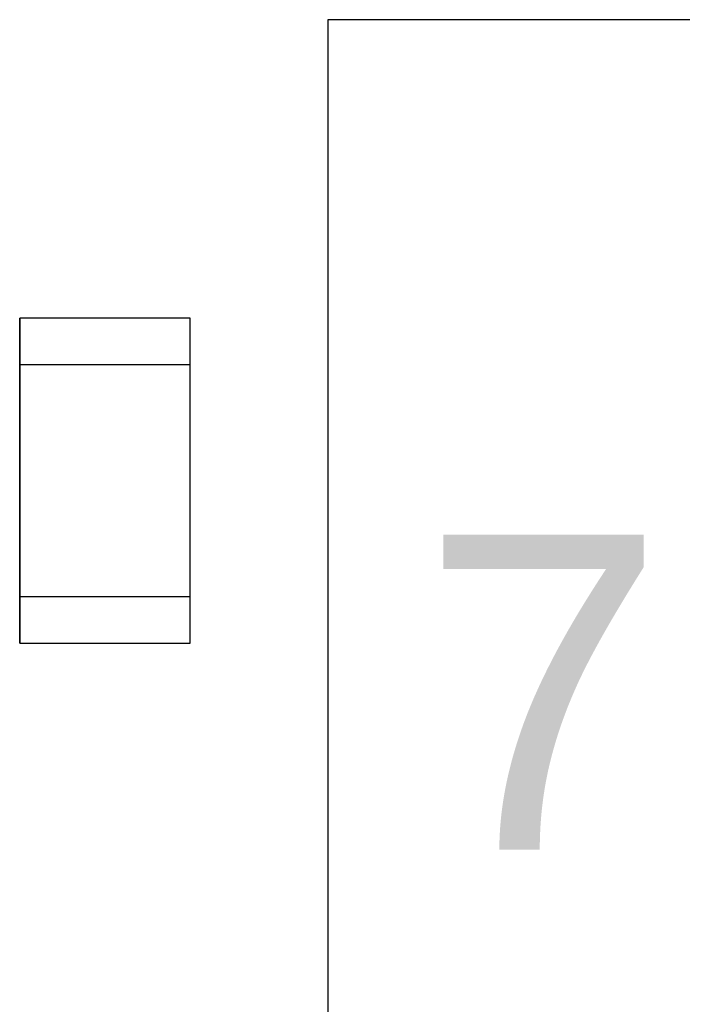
# Model space of a CAD drawing. Header units: inches. Extents: x 0 to 474, y -297 to 0.
# Tile 13 of 256: x 163.6 to 165.74, y -172.68 to -169.5. Entities that reach past the tile are written whole.
import ezdxf

# ---------------------------------------------------------------- set-up
doc = ezdxf.new("R2010")
doc.units = ezdxf.units.IN
doc.header["$MEASUREMENT"] = 0
doc.styles.add('Arial0', font='arial.ttf', dxfattribs={"height": 3.644212})

msp = doc.modelspace()

# ---------------------------------------------------------------- linework, layer by layer
at = {"color": 1, "true_color": 0xff0000}
for p, q in [((195, -169.5), (164.6, -169.5)), ((164.6, -169.5), (164.6, -173.9))]:
    msp.add_line(p, q, dxfattribs=at)
at = {"color": 7, "true_color": 0xffffff}
for p, q in [((195, -169.5), (164.6, -169.5)), ((164.6, -169.5), (164.6, -173.9)), ((164.1548, -170.4648), (163.6048, -170.4648)), ((163.6048, -170.4648), (163.6048, -170.6148)), ((163.6048, -170.6148), (163.6048, -170.4648)), ((164.1548, -170.4648), (163.6048, -170.4648)), ((164.1548, -170.6148), (164.1548, -170.4648)), ((164.1548, -170.6148), (164.1548, -170.4648)), ((163.6048, -170.6148), (163.6048, -171.3648)), ((163.6048, -171.3648), (163.6048, -170.6148)), ((164.1548, -170.6148), (163.6048, -170.6148)), ((163.6048, -171.3648), (163.6048, -170.6148)), ((164.1548, -170.6148), (163.6048, -170.6148)), ((164.1548, -171.3648), (164.1548, -170.6148)), ((164.1548, -171.3648), (164.1548, -170.6148)), ((164.1548, -171.3648), (164.1548, -170.6148)), ((163.6048, -171.3648), (163.6048, -171.5148)), ((163.6048, -171.5148), (163.6048, -171.3648)), ((164.1548, -171.3648), (163.6048, -171.3648)), ((164.1548, -171.3648), (163.6048, -171.3648)), ((164.1548, -171.5148), (164.1548, -171.3648)), ((164.1548, -171.5148), (164.1548, -171.3648)), ((163.6048, -171.5148), (164.1548, -171.5148)), ((163.6048, -171.5148), (164.1548, -171.5148))]:
    msp.add_line(p, q, dxfattribs=at)
at = {"color": 18, "true_color": 0x000000}
for p, q in [((164.1548, -170.4648), (163.6048, -170.4648)), ((163.6048, -170.4648), (163.6048, -170.6148)), ((163.6048, -170.6148), (163.6048, -170.4648)), ((164.1548, -170.4648), (163.6048, -170.4648)), ((164.1548, -170.6148), (164.1548, -170.4648)), ((164.1548, -170.6148), (164.1548, -170.4648)), ((163.6048, -170.6148), (163.6048, -171.3648)), ((163.6048, -171.3648), (163.6048, -170.6148)), ((164.1548, -170.6148), (163.6048, -170.6148)), ((163.6048, -171.3648), (163.6048, -170.6148)), ((164.1548, -170.6148), (163.6048, -170.6148)), ((164.1548, -171.3648), (164.1548, -170.6148)), ((164.1548, -171.3648), (164.1548, -170.6148)), ((164.1548, -171.3648), (164.1548, -170.6148)), ((163.6048, -171.3648), (163.6048, -171.5148)), ((163.6048, -171.5148), (163.6048, -171.3648)), ((164.1548, -171.3648), (163.6048, -171.3648)), ((164.1548, -171.3648), (163.6048, -171.3648)), ((164.1548, -171.5148), (164.1548, -171.3648)), ((164.1548, -171.5148), (164.1548, -171.3648)), ((163.6048, -171.5148), (164.1548, -171.5148)), ((163.6048, -171.5148), (164.1548, -171.5148))]:
    msp.add_line(p, q, dxfattribs=at)

# ---------------------------------------------------------------- texts
at = {"color": 18, "true_color": 0x000000, "style": 'Arial0'}
msp.add_text('7', height=1.0179, dxfattribs=at).set_placement((164.9, -172.1819))

doc.saveas('drawing.dxf')
